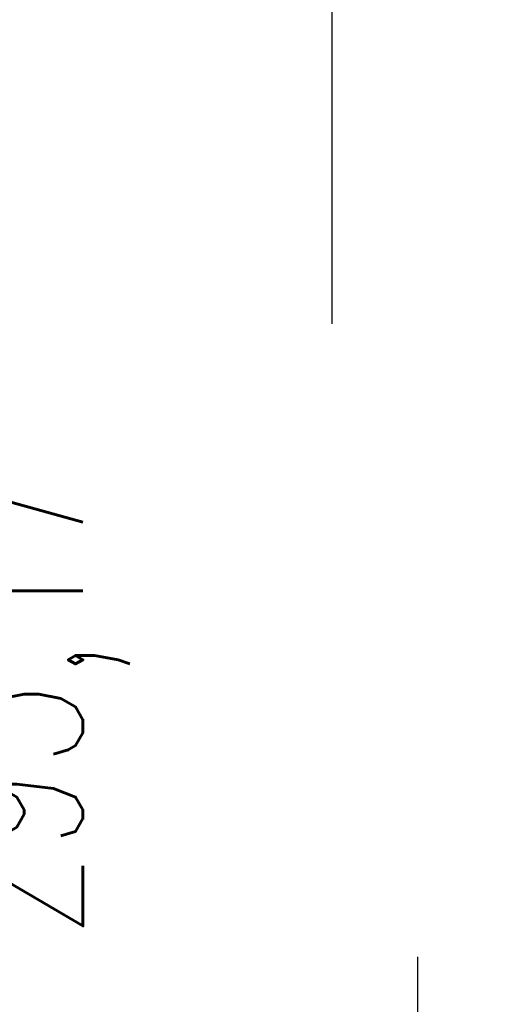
# Model space of a CAD drawing. Header units: metres. Extents: x -912764 to -454925, y -2226138 to -1112338.
# Tile 167 of 256: x -456343.218 to -456342.588, y -1112929.248 to -1112927.971. Entities that reach past the tile are written whole.
import ezdxf

# ---------------------------------------------------------------- set-up
doc = ezdxf.new("R2010")
doc.units = ezdxf.units.M
doc.layers.add('_NOVÝ STAV - POPISKY KATASTR', color=7, linetype='Continuous', lineweight=30)
doc.layers.add('R-koty vyskove', color=7, linetype='Continuous', lineweight=13)
doc.layers.add('C3D_ZPR', color=7, linetype='Continuous')
doc.styles.add('StandardUzky', font='simplex.shx', dxfattribs={"width": 0.65})
doc.styles.add('znacky', font='arial.ttf')
doc.dimstyles.new('1000', dxfattribs={"dimscale": 0.5, "dimtxt": 1, "dimasz": 0.6, "dimexe": 0.3, "dimexo": 0.5, "dimgap": 0.5, "dimtad": 1, "dimzin": 1, "dimdsep": 46, "dimtxsty": 'znacky', "dimblk": 'OBLIQUE', "dimcen": 1, "dimdle": 0.3, "dimclrd": 256, "dimclre": 256, "dimclrt": 256, "dimadec": 3, "dimazin": 0, "dimtfac": 1, "dimtmove": 0, "dimatfit": 3, "dimldrblk": 'OBLIQUE', "dimfxl": 1, "dimlwd": -1, "dimlwe": -1, "dimarcsym": 0})

# ---------------------------------------------------------------- blocks, each defined once
blk = doc.blocks.new('_Oblique')
at = {"color": 0, "linetype": 'ByBlock', "lineweight": -2}
blk.add_line((-0.5, -0.5), (0.5, 0.5), dxfattribs=at)
blk = doc.blocks.new('*D337')
at = {"layer": 'C3D_ZPR', "color": 1, "transparency": 16777216}
for p, q in [((0.611, -1.8799), (0.611, 0.12)), ((0.15, -0.03), (0.686, -0.03)), ((0.15, -1.7299), (0.686, -1.7299))]:
    blk.add_line(p, q, dxfattribs=at)
at = {"layer": 'Defpoints', "color": 0, "lineweight": 50, "transparency": 16777216}
for p in [(-0.1, -0.03), (0.611, -0.03), (-0.1, -1.7299)]:
    blk.add_point(p, dxfattribs=at)
at = {"layer": 'C3D_ZPR', "color": 1, "transparency": 16777216, "xscale": 0.075, "yscale": 0.075, "zscale": 0.075}
for p, rotation in [((0.611, -0.03), 90), ((0.611, -1.7299), 270)]:
    blk.add_blockref('_Oblique', p, dxfattribs=dict(at, rotation=rotation))
at = {"layer": 'C3D_ZPR', "color": 1, "transparency": 16777216, "insert": (0.461, -0.88), "char_height": 0.2, "attachment_point": 5, "rotation": 90, "style": 'StandardUzky'}
blk.add_mtext('1700', dxfattribs=at)
blk = doc.blocks.new('*D987')
at = {"layer": 'C3D_ZPR', "color": 1, "transparency": 16777216}
for p, q in [((0, 0.9412), (0, 1.5162)), ((0.5, 0.9412), (0.5, 1.5162)), ((-0.15, 1.4412), (0.65, 1.4412))]:
    blk.add_line(p, q, dxfattribs=at)
at = {"layer": 'Defpoints', "color": 0, "transparency": 16777216}
for p in [(0.5, 1.4412), (0, 0.2338), (0.5, 0.2338)]:
    blk.add_point(p, dxfattribs=at)
at = {"layer": 'C3D_ZPR', "color": 1, "transparency": 16777216, "xscale": 0.075, "yscale": 0.075, "zscale": 0.075, "rotation": 180}
blk.add_blockref('_Oblique', (0, 1.4412), dxfattribs=at)
at = {"layer": 'C3D_ZPR', "color": 1, "transparency": 16777216, "xscale": 0.075, "yscale": 0.075, "zscale": 0.075}
blk.add_blockref('_Oblique', (0.5, 1.4412), dxfattribs=at)
at = {"layer": 'C3D_ZPR', "color": 1, "transparency": 16777216, "insert": (0.25, 1.5912), "char_height": 0.2, "attachment_point": 5, "style": 'StandardUzky'}
blk.add_mtext('500', dxfattribs=at)
blk = doc.blocks.new('*D306')
at = {"layer": 'C3D_ZPR', "color": 1, "transparency": 16777216}
for p, q in [((-456342.8124, -1112928.1156), (-456342.8124, -1112927.7906)), ((-456342.3112, -1112928.1156), (-456342.3112, -1112927.7906)), ((-456342.8874, -1112927.8656), (-456342.2362, -1112927.8656))]:
    blk.add_line(p, q, dxfattribs=at)
at = {"layer": 'Defpoints', "color": 0, "lineweight": 50, "transparency": 16777216}
for p in [(-456342.3112, -1112927.8656), (-456342.3112, -1112929.2954), (-456342.8124, -1112929.3068)]:
    blk.add_point(p, dxfattribs=at)
at = {"layer": 'C3D_ZPR', "color": 1, "transparency": 16777216, "xscale": 0.075, "yscale": 0.075, "zscale": 0.075, "rotation": 180}
blk.add_blockref('_Oblique', (-456342.8124, -1112927.8656), dxfattribs=at)
at = {"layer": 'C3D_ZPR', "color": 1, "transparency": 16777216, "xscale": 0.075, "yscale": 0.075, "zscale": 0.075}
blk.add_blockref('_Oblique', (-456342.3112, -1112927.8656), dxfattribs=at)
at = {"layer": 'C3D_ZPR', "color": 1, "transparency": 16777216, "insert": (-456342.5618, -1112927.7156), "char_height": 0.2, "attachment_point": 5, "style": 'StandardUzky'}
blk.add_mtext('501', dxfattribs=at)
blk = doc.blocks.new('A$C4eac8e0d')
at = {"layer": 'C3D_ZPR'}
dim = blk.add_linear_dim(base=(0.5, 1.4412), p1=(0, 0.2338), p2=(0.5, 0.2338), dimstyle='1000', override={"dimscale": 1, "dimtxt": 0.2, "dimasz": 0.075, "dimexe": 0.075, "dimexo": 0.25, "dimgap": 0.05, "dimdec": 0, "dimlfac": 1000, "dimdsep": 44, "dimtxsty": 'StandardUzky', "dimcen": 0.5, "dimdle": 0.15, "dimclrd": 1, "dimclre": 1, "dimclrt": 1, "dimfxl": 0.5, "dimfxlon": 1}, dxfattribs=at)
dim.commit()
dim.dimension.update_dxf_attribs({"geometry": '*D987', "text_midpoint": (0.25, 1.5912)})
dim = blk.add_linear_dim(base=(0.611, -0.03), p1=(-0.1, -1.7299), p2=(-0.1, -0.03), angle=90, dimstyle='1000', override={"dimscale": 1, "dimtxt": 0.2, "dimasz": 0.075, "dimexe": 0.075, "dimexo": 0.25, "dimgap": 0.05, "dimdec": 0, "dimlfac": 1000, "dimdsep": 44, "dimtxsty": 'StandardUzky', "dimcen": 0.5, "dimdle": 0.15, "dimclrd": 1, "dimclre": 1, "dimclrt": 1, "dimfxl": 0.5, "dimfxlon": 1}, dxfattribs=at)
dim.commit()
dim.dimension.update_dxf_attribs({"geometry": '*D337', "text_midpoint": (0.461, -0.88)})

msp = doc.modelspace()

# ---------------------------------------------------------------- block references
at = {"layer": '_NOVÝ STAV - POPISKY KATASTR', "lineweight": 50}
msp.add_blockref('A$C4eac8e0d', (-456343.3124, -1112929.3068), dxfattribs=at)

# ---------------------------------------------------------------- texts
at = {"layer": 'R-koty vyskove', "color": 1, "insert": (-456343.2053, -1112929.1634), "char_height": 0.2, "attachment_point": 4, "rotation": 90, "style": 'StandardUzky'}
msp.add_mtext('293,17', dxfattribs=at)

# ---------------------------------------------------------------- dimensions: what is measured, and where the dimension line sits
at = {"layer": 'C3D_ZPR'}
dim = msp.add_linear_dim(base=(-456342.3112, -1112927.8656), p1=(-456342.8124, -1112929.3068), p2=(-456342.3112, -1112929.2954), dimstyle='1000', override={"dimtxt": 0.4, "dimasz": 0.15, "dimexe": 0.15, "dimgap": 0.1, "dimdec": 0, "dimlfac": 1000, "dimdsep": 44, "dimtxsty": 'StandardUzky', "dimdle": 0.15, "dimclrd": 1, "dimclre": 1, "dimclrt": 1, "dimfxl": 0.5, "dimfxlon": 1}, dxfattribs=at)
dim.commit()
dim.dimension.update_dxf_attribs({"geometry": '*D306', "text_midpoint": (-456342.5618, -1112927.7156)})

doc.saveas('drawing.dxf')
